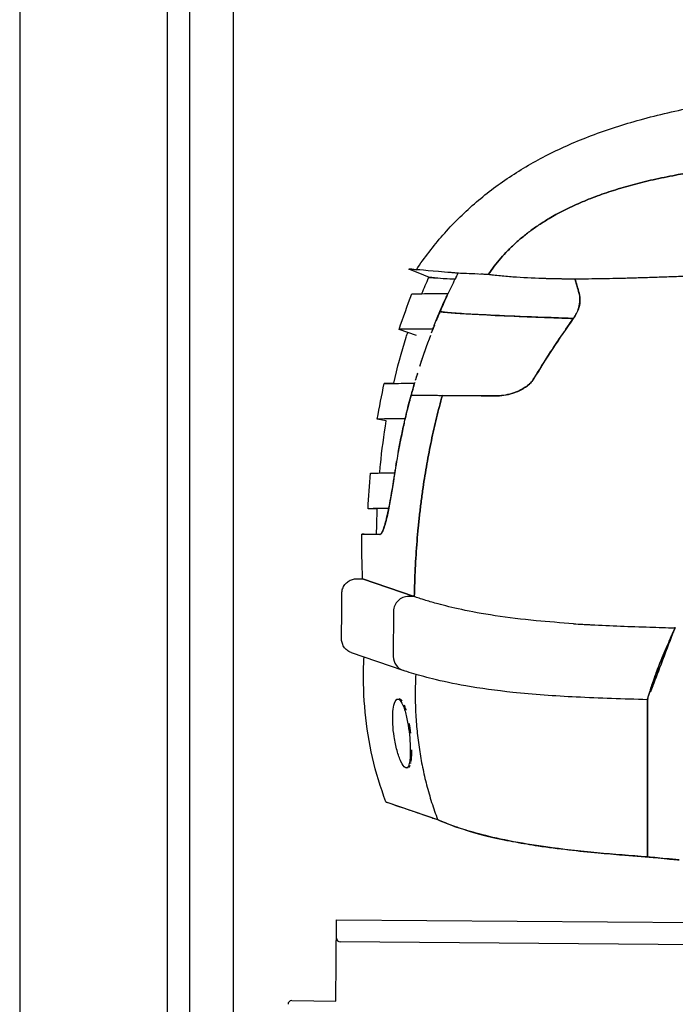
# Model space of a CAD drawing. Header units: millimetres. Extents: x -411 to 6777, y 0 to 7177.
# Tile 4 of 17: x 0 to 888, y 2723 to 4057. Entities that reach past the tile are written whole.
import ezdxf

# ---------------------------------------------------------------- set-up
doc = ezdxf.new("R2010")
doc.units = ezdxf.units.MM
for name, color, linetype, lineweight in [('car', 10, 'Continuous', 25), ('Gebäude', 7, 'Continuous', 25), ('Plattform', 7, 'Continuous', 25), ('Ständer hinten', 7, 'Continuous', 25)]:
    doc.layers.add(name, color=color, linetype=linetype, lineweight=lineweight)

# ---------------------------------------------------------------- blocks, each defined once
blk = doc.blocks.new('Palette EG Gl550')
at = {"layer": 'Plattform'}
for p, q in [((428.6, 2727), (429.5, 2837)), ((429.5, 2837), (5467.3, 2798)), ((5462.1, 2768), (434.2, 2807)), ((368.6, 2727.5), (428.6, 2727))]:
    blk.add_line(p, q, dxfattribs=at)
for centre, start, end in [((434.3, 2812), 179.556, 269.556), ((368.6, 2722.5), 89.556, 179.556)]:
    blk.add_arc(centre, 5, start, end, dxfattribs=at)
blk = doc.blocks.new('Ständer hinten')
at = {"layer": 'Ständer hinten'}
for p, q in [((229.9, 5562), (229.9, 2548.6)), ((289.9, 2550), (289.9, 5562))]:
    blk.add_line(p, q, dxfattribs=at)
blk = doc.blocks.new('Gebäude_385_GT235')
at = {"layer": 'Gebäude'}
for p, q in [((0, 6600.6), (0, 0)), ((200, 6400), (200, 200))]:
    blk.add_line(p, q, dxfattribs=at)
blk = doc.blocks.new('Car_210')
at = {"layer": 'car'}
for p, q in [((565.2, 3717.6), (564.7, 3717.7)), ((565.1, 3717.7), (565.1, 3717.7)), ((565.1, 3717.7), (565.1, 3717.7)), ((602.5, 3716.3), (565.5, 3717.6)), ((603.9, 3716.2), (603.1, 3716.3)), ((605.5, 3716.2), (604.6, 3716.2)), ((551.4, 3690.1), (551.8, 3689.9)), ((541.3, 3665.7), (541.3, 3665.7)), ((509.5, 3632.9), (485.8, 3641)), ((531.1, 3641.4), (531.6, 3641.2)), ((507.1, 3568.3), (507.3, 3568.2)), ((502.9, 3552), (545.2, 3552)), ((523.2, 3552), (523.2, 3552)), ((523.2, 3552), (523.2, 3552)), ((528.2, 3552), (528.2, 3551.9)), ((528.2, 3552), (528.2, 3552)), ((619.9, 3552), (545.2, 3552)), ((469.5, 3517), (457.2, 3519.2)), ((495, 3519.7), (495, 3519.7)), ((458.2, 3397), (445.7, 3397.6)), ((437.6, 3362.9), (462.1, 3362.9)), ((439, 3302.5), (509.3, 3279)), ((509.3, 3279), (439, 3302.5)), ((509.3, 3279), (501.5, 3279.1)), ((509.3, 3279), (501.5, 3279.1)), ((481.4, 3259.1), (481.5, 3197.8)), ((481.4, 3259.1), (481.5, 3197.8)), ((862.7, 3239.4), (863.3, 3240.5)), ((495.1, 3178.9), (424.9, 3202.3)), ((487.8, 3140), (489.8, 3140.3)), ((826.5, 3142.1), (826.5, 3142.1)), ((826.5, 3142.1), (826.5, 3142.1)), ((826.5, 3142), (827.9, 2928.8)), ((502.6, 3047), (500.6, 3046.7)), ((473, 3000.5), (543.2, 2977.1)), ((473, 3000.5), (473, 3000.5))]:
    blk.add_line(p, q, dxfattribs=at)
for centre, major_axis, ratio, start_param, end_param in [((501.4, 3259.1), (-9.5, -17.6), 0.999991, 3.627913, 5.20849), ((501.4, 3259.1), (-9.5, -17.6), 0.999991, 3.627913, 5.20849), ((862.5, 3219.4), (0.3, 20), 0.026532, 6.068608, 6.28296), ((501.5, 3197.8), (10.5, -17), 0.999993, 4.158404, 5.418885), ((501.5, 3197.8), (10.5, -17), 0.999993, 4.158404, 5.418885)]:
    blk.add_ellipse(centre, major_axis=major_axis, ratio=ratio, start_param=start_param, end_param=end_param, dxfattribs=at)
for points, knots in [([(508.7, 3722), (519.5, 3738.4), (531.4, 3754.2), (557.3, 3784.3), (571.5, 3798.6), (601.5, 3825.1), (617.3, 3837.3), (650.5, 3859.8), (668, 3870.1), (705, 3889.2), (724.6, 3897.9), (766.1, 3914), (788.2, 3921.2), (835.3, 3934.6), (860.4, 3940.6), (914.6, 3951.4), (943.7, 3956.1), (1007.4, 3964.7), (1042.1, 3968.2), (1119.9, 3974.7), (1163.2, 3977.4), (1268.3, 3983), (1330.3, 3985.7), (1471.7, 3994), (1551.3, 4000.2), (1647.2, 4013.8), (1664.1, 4016.5), (1681, 4019.4)], [0.270374, 0.270374, 0.270374, 0.270374, 6.155284, 6.155284, 12.192442, 12.192442, 18.148157, 18.148157, 24.229064, 24.229064, 30.638781, 30.638781, 37.58993, 37.58993, 45.327132, 45.327132, 54.16917, 54.16917, 64.606569, 64.606569, 77.605324, 77.605324, 96.200424, 96.200424, 120.109088, 120.109088, 125.250386, 125.250386, 125.250386, 125.250386]), ([(565.1, 3717.7), (564.2, 3717.7), (563.3, 3717.8), (562.4, 3717.9), (560.1, 3718), (557.9, 3718.2), (555.7, 3718.4), (549.6, 3718.9), (543.9, 3719.3), (538.8, 3719.7), (517.7, 3721.3), (504.9, 3722.3), (500.4, 3722.7), (496.3, 3723), (499.1, 3722.8), (508.7, 3722)], [0.1179216, 0.1179216, 0.1179216, 0.1179216, 0.1268146, 0.1268146, 0.1268146, 0.1502758, 0.1502758, 0.1502758, 0.215896, 0.215896, 0.215896, 0.4856827, 0.4856827, 0.4856827, 0.7313924, 0.7313924, 0.7313924, 0.7313924]), ([(533.4, 3711.3), (527.4, 3711.6), (524.8, 3711.8), (525.8, 3711.7), (526.9, 3711.7), (532.1, 3711.3), (541.5, 3710.8), (546.2, 3710.5), (552, 3710.2), (558.9, 3709.9), (559.6, 3709.9), (560.4, 3709.8), (561.2, 3709.8)], [0.3583652, 0.3583652, 0.3583652, 0.3583652, 0.5224753, 0.5224753, 0.5224753, 0.7022769, 0.7022769, 0.7022769, 0.7921777, 0.7921777, 0.7921777, 0.8022139, 0.8022139, 0.8022139, 0.8022139]), ([(525.6, 3711.7), (525.6, 3711.8), (526.9, 3711.7), (529.6, 3711.5), (534.9, 3711.2), (545.4, 3710.5), (561.2, 3709.8)], [0.5, 0.5, 0.5, 0.5, 0.6013388, 0.6013388, 0.6013388, 0.8022165, 0.8022165, 0.8022165, 0.8022165]), ([(565.1, 3717.7), (563.7, 3715), (562.4, 3712.2), (561.1, 3709.5), (557.6, 3702.3), (554.1, 3695), (550.9, 3687.7), (549.2, 3684.1), (547.6, 3680.4), (546, 3676.7), (544.9, 3674.2), (543.8, 3671.7), (542.8, 3669.2), (542.3, 3668), (541.8, 3666.9), (541.3, 3665.7)], [0.000002, 0.000002, 0.000002, 0.000002, 0.90798, 0.90798, 0.90798, 3.322405, 3.322405, 3.322405, 4.529618, 4.529618, 4.529618, 5.35443, 5.35443, 5.35443, 5.736831, 5.736831, 5.736831, 5.736831]), ([(562.9, 3713.4), (562.5, 3712.5), (562, 3711.6), (561.6, 3710.7), (561.6, 3710.5), (561.5, 3710.4), (561.4, 3710.3)], [0.4808617, 0.4808617, 0.4808617, 0.4808617, 0.7800594, 0.7800594, 0.7800594, 0.8208745, 0.8208745, 0.8208745, 0.8208745]), ([(591.8, 3716.7), (586.5, 3716.9), (581.4, 3717.1), (576.6, 3717.2), (572.8, 3717.4), (569.2, 3717.5), (565.8, 3717.6), (565.6, 3717.6), (565.4, 3717.6), (565.2, 3717.6)], [0.03781126, 0.03781126, 0.03781126, 0.03781126, 0.0815916, 0.0815916, 0.0815916, 0.11562532, 0.11562532, 0.11562532, 0.11735855, 0.11735855, 0.11735855, 0.11735855]), ([(606.3, 3716.2), (605.8, 3716.3), (605.7, 3716.2), (605.4, 3716.2), (605.1, 3716.2), (604.6, 3716.2), (604.2, 3716.2), (603.6, 3716.3), (602.9, 3716.3), (602.2, 3716.3), (600.1, 3716.4), (598, 3716.5), (595.9, 3716.5)], [0, 0, 0, 0, 0.00218632, 0.00218632, 0.00218632, 0.00507382, 0.00507382, 0.00507382, 0.01029939, 0.01029939, 0.01029939, 0.0267702, 0.0267702, 0.0267702, 0.0267702]), ([(724, 3711), (721.2, 3710.9), (718.5, 3710.9), (715.8, 3710.9), (705.4, 3710.9), (695.2, 3711), (685.2, 3711.2), (671.2, 3711.5), (657.7, 3712), (644.5, 3712.8), (638, 3713.2), (631.5, 3713.7), (625.1, 3714.2), (621.9, 3714.5), (618.8, 3714.8), (615.6, 3715.1), (614.2, 3715.3), (612.8, 3715.4), (611.3, 3715.6), (610.6, 3715.7), (609.8, 3715.7), (609.1, 3715.8), (608.5, 3715.9), (607.8, 3716), (607.2, 3716.1), (606.9, 3716.2), (606.5, 3716.2), (606.3, 3716.2)], [0.862795, 0.862795, 0.862795, 0.862795, 0.8714971, 0.8714971, 0.8714971, 0.9052532, 0.9052532, 0.9052532, 0.9526266, 0.9526266, 0.9526266, 0.9763133, 0.9763133, 0.9763133, 0.9881567, 0.9881567, 0.9881567, 0.9935293, 0.9935293, 0.9935293, 0.9964234, 0.9964234, 0.9964234, 0.9987317, 0.9987317, 0.9987317, 1, 1, 1, 1]), ([(728.8, 3694.4), (727.7, 3697.6), (726.8, 3700.8), (725.9, 3704), (725.2, 3706.1), (724.7, 3708.3), (724.1, 3710.4), (724.1, 3710.6), (724, 3710.8), (724, 3711)], [0.052253, 0.052253, 0.052253, 0.052253, 1.131177, 1.131177, 1.131177, 1.85004, 1.85004, 1.85004, 1.912988, 1.912988, 1.912988, 1.912988]), ([(502.9, 3689.4), (502.9, 3689.4), (502.9, 3689.4), (502.9, 3689.4), (503, 3689.4), (506.5, 3689.4), (513.2, 3689.5), (517.2, 3689.6), (522.4, 3689.7), (528.7, 3689.7), (531.9, 3689.8), (535.4, 3689.8), (539.2, 3689.8), (541, 3689.9), (543, 3689.9), (545, 3689.9), (546.4, 3690), (547.7, 3690), (549.1, 3690), (549.9, 3690.1), (550.7, 3690.1), (551.4, 3690.1)], [48.487688, 48.487688, 48.487688, 48.487688, 49.070691, 49.070691, 49.070691, 70.913547, 70.913547, 70.913547, 83.918584, 83.918584, 83.918584, 90.421103, 90.421103, 90.421103, 93.672363, 93.672363, 93.672363, 95.74962, 95.74962, 95.74962, 96.923622, 96.923622, 96.923622, 96.923622]), ([(551.4, 3690.1), (550.4, 3687.8), (549.3, 3685.5), (548.3, 3683.1), (546.8, 3679.9), (545.5, 3676.7), (544.1, 3673.5), (541.7, 3668), (539.4, 3662.3), (537.1, 3656.7), (535.9, 3653.7), (534.7, 3650.6), (533.5, 3647.5), (532.7, 3645.5), (531.9, 3643.4), (531.1, 3641.4)], [0.054936, 0.054936, 0.054936, 0.054936, 0.817624, 0.817624, 0.817624, 1.846346, 1.846346, 1.846346, 3.644153, 3.644153, 3.644153, 4.611403, 4.611403, 4.611403, 5.269288, 5.269288, 5.269288, 5.269288]), ([(728.8, 3694.4), (729.9, 3691), (730.6, 3687.4), (730.8, 3679.9), (730.3, 3676.2), (727.7, 3667.1), (725.1, 3662.2), (721.9, 3657.6)], [-4.065751, -4.065751, -4.065751, -4.065751, -2.910034, -2.910034, -1.741863, -1.741863, -0.07364, -0.07364, -0.07364, -0.07364]), ([(721.9, 3657.6), (722.7, 3658.7), (723.4, 3659.9), (724.1, 3661.1), (724.9, 3662.4), (725.7, 3663.8), (726.4, 3665.2), (728.3, 3669.1), (729.7, 3673.3), (730.3, 3677.6), (730.8, 3681.2), (730.8, 3684.8), (730.3, 3688.3), (729.9, 3690.4), (729.4, 3692.5), (728.8, 3694.4)], [0.07364, 0.07364, 0.07364, 0.07364, 0.484476, 0.484476, 0.484476, 0.95791, 0.95791, 0.95791, 2.272213, 2.272213, 2.272213, 3.39512, 3.39512, 3.39512, 4.065751, 4.065751, 4.065751, 4.065751]), ([(538.8, 3659.5), (538.2, 3658), (537.6, 3656.5), (537, 3655.1), (536.7, 3654.4), (536.4, 3653.7), (536.2, 3653.1)], [6.4136414, 6.4136414, 6.4136414, 6.4136414, 6.8961013, 6.8961013, 6.8961013, 7.1142443, 7.1142443, 7.1142443, 7.1142443]), ([(540.8, 3664.4), (540.2, 3663), (539.5, 3661.4), (538.8, 3659.7), (538.4, 3658.5), (537.9, 3657.3), (537.4, 3656.1)], [-0.98308754, -0.98308754, -0.98308754, -0.98308754, -0.92739123, -0.92739123, -0.92739123, -0.88987045, -0.88987045, -0.88987045, -0.88987045]), ([(541.3, 3665.7), (541.4, 3665.7), (541.4, 3665.7), (541.4, 3665.6), (541.6, 3665.6), (541.7, 3665.5), (542, 3665.4), (542.9, 3665.2), (544.7, 3664.9), (547.4, 3664.6), (556.5, 3663.6), (575.6, 3662.5), (604.6, 3661.4), (619.2, 3660.8), (636.2, 3660.2), (655.8, 3659.6), (665.5, 3659.2), (675.9, 3658.9), (687, 3658.6), (692.5, 3658.4), (698.1, 3658.3), (704, 3658.1), (706.9, 3658), (709.8, 3657.9), (712.8, 3657.9), (714.6, 3657.8), (716.3, 3657.8), (718.1, 3657.7), (719.4, 3657.7), (720.7, 3657.6), (721.9, 3657.6)], [-1, -1, -1, -1, -0.988741, -0.988741, -0.988741, -0.958499, -0.958499, -0.958499, -0.835655, -0.835655, -0.835655, -0.417827, -0.417827, -0.417827, -0.208914, -0.208914, -0.208914, -0.104457, -0.104457, -0.104457, -0.052228, -0.052228, -0.052228, -0.026114, -0.026114, -0.026114, -0.010808, -0.010808, -0.010808, 0, 0, 0, 0]), ([(721.9, 3657.6), (720.2, 3657.6), (718.5, 3657.7), (716.8, 3657.7), (714.1, 3657.8), (711.5, 3657.9), (708.9, 3658), (699.5, 3658.2), (690.6, 3658.5), (682, 3658.7), (636.4, 3660.1), (601.8, 3661.4), (578.4, 3662.5), (566.7, 3663.1), (557.7, 3663.7), (551.5, 3664.2), (548.5, 3664.5), (546.1, 3664.7), (544.3, 3665), (543.5, 3665.1), (542.8, 3665.2), (542.3, 3665.3), (542.1, 3665.4), (541.8, 3665.5), (541.7, 3665.5), (541.6, 3665.6), (541.5, 3665.6), (541.4, 3665.7), (541.4, 3665.7), (541.4, 3665.7), (541.3, 3665.7)], [0, 0, 0, 0, 0.014709, 0.014709, 0.014709, 0.037643, 0.037643, 0.037643, 0.120309, 0.120309, 0.120309, 0.560155, 0.560155, 0.560155, 0.780077, 0.780077, 0.780077, 0.890039, 0.890039, 0.890039, 0.945019, 0.945019, 0.945019, 0.97251, 0.97251, 0.97251, 0.991859, 0.991859, 0.991859, 1, 1, 1, 1]), ([(668.3, 3574.4), (675.8, 3587.2), (683.6, 3599.7), (691.5, 3612.1), (696.4, 3619.8), (701.4, 3627.4), (706.5, 3634.9), (709.3, 3639.2), (712.2, 3643.5), (715.1, 3647.7), (716.8, 3650.2), (718.5, 3652.7), (720.2, 3655.2), (720.8, 3656), (721.4, 3656.8), (721.9, 3657.6)], [0.058026, 0.058026, 0.058026, 0.058026, 4.517153, 4.517153, 4.517153, 7.270372, 7.270372, 7.270372, 8.823454, 8.823454, 8.823454, 9.729867, 9.729867, 9.729867, 10.023592, 10.023592, 10.023592, 10.023592]), ([(533.9, 3647.2), (533.6, 3646.5), (533.3, 3645.8), (533, 3645.1), (531.9, 3642.2), (530.8, 3639.2), (529.6, 3636.1)], [-0.80659081, -0.80659081, -0.80659081, -0.80659081, -0.78761847, -0.78761847, -0.78761847, -0.70924041, -0.70924041, -0.70924041, -0.70924041]), ([(479.2, 3567.8), (483.8, 3588.9), (489.3, 3609.9), (496.3, 3632.7), (497, 3634.9), (497.6, 3637)], [20.638126, 20.638126, 20.638126, 20.638126, 27.135521, 27.135521, 27.801605, 27.801605, 27.801605, 27.801605]), ([(531.1, 3641.4), (530.4, 3641.4), (529.7, 3641.4), (529, 3641.5), (527.1, 3641.5), (525.4, 3641.5), (523.7, 3641.5), (519, 3641.5), (514.8, 3641.5), (511, 3641.4), (501, 3641.3), (494.1, 3641.2), (490.1, 3641.1), (487.8, 3641.1), (486.4, 3641.1), (486, 3641.1), (485.9, 3641), (485.8, 3641), (485.8, 3641)], [0.050959, 0.050959, 0.050959, 0.050959, 1.195939, 1.195939, 1.195939, 4.060389, 4.060389, 4.060389, 12.010465, 12.010465, 12.010465, 32.998618, 32.998618, 32.998618, 45.038485, 45.038485, 45.038485, 48.00849, 48.00849, 48.00849, 48.00849]), ([(523, 3617.9), (521.2, 3612.7), (519.4, 3607.4), (517.7, 3602.2), (516.4, 3598.2), (515.2, 3594.4), (514.1, 3590.8)], [-0.5632178, -0.5632178, -0.5632178, -0.5632178, -0.4430354, -0.4430354, -0.4430354, -0.3488294, -0.3488294, -0.3488294, -0.3488294]), ([(511.3, 3581.9), (511.2, 3581.3), (511, 3580.7), (510.8, 3580.2), (510.3, 3578.4), (509.7, 3576.5), (509.2, 3574.7)], [-0.26971417, -0.26971417, -0.26971417, -0.26971417, -0.25440075, -0.25440075, -0.25440075, -0.20581686, -0.20581686, -0.20581686, -0.20581686]), ([(466.3, 3567.5), (466.3, 3567.5), (466.3, 3567.5), (466.4, 3567.5), (467, 3567.5), (470.4, 3567.6), (477, 3567.7), (480.3, 3567.8), (484.4, 3567.8), (489.4, 3567.9), (491.9, 3568), (494.6, 3568), (497.6, 3568.1), (499, 3568.1), (500.6, 3568.1), (502.2, 3568.2), (503, 3568.2), (503.9, 3568.2), (504.8, 3568.2), (505.5, 3568.3), (506.3, 3568.3), (506.9, 3568.3), (507, 3568.3), (507, 3568.3), (507.1, 3568.3)], [47.223054, 47.223054, 47.223054, 47.223054, 49.702506, 49.702506, 49.702506, 72.044897, 72.044897, 72.044897, 83.216093, 83.216093, 83.216093, 88.801691, 88.801691, 88.801691, 91.59449, 91.59449, 91.59449, 93.087756, 93.087756, 93.087756, 94.302004, 94.302004, 94.302004, 94.387289, 94.387289, 94.387289, 94.387289]), ([(479.2, 3567.8), (475.4, 3567.7), (472.5, 3567.6), (470.4, 3567.6), (468.7, 3567.5), (467.6, 3567.5), (466.9, 3567.5), (466.6, 3567.5), (466.4, 3567.5), (466.3, 3567.5), (466.3, 3567.5), (466.3, 3567.5), (466.3, 3567.5)], [20.066318, 20.066318, 20.066318, 20.066318, 31.690796, 31.690796, 31.690796, 41.042138, 41.042138, 41.042138, 46.532042, 46.532042, 46.532042, 47.222559, 47.222559, 47.222559, 47.222559]), ([(507.1, 3568.3), (506.5, 3566.1), (505.8, 3563.7), (505.2, 3561.3), (503.7, 3556), (502.3, 3550.7), (501, 3545.4), (499.8, 3540.7), (498.7, 3536), (497.6, 3531.4), (496.8, 3528), (496.1, 3524.6), (495.3, 3521.3), (495.2, 3520.8), (495.1, 3520.2), (495, 3519.7)], [0.05192, 0.05192, 0.05192, 0.05192, 0.775288, 0.775288, 0.775288, 2.40313, 2.40313, 2.40313, 3.821947, 3.821947, 3.821947, 4.837292, 4.837292, 4.837292, 5.011261, 5.011261, 5.011261, 5.011261]), ([(506.2, 3564.1), (504.7, 3558.9), (503.3, 3553.7), (502, 3548.5), (501.6, 3546.8), (501.1, 3545.1), (500.7, 3543.5)], [16.613215, 16.613215, 16.613215, 16.613215, 18.24294, 18.24294, 18.24294, 18.766209, 18.766209, 18.766209, 18.766209]), ([(507.6, 3569.1), (507.4, 3568.5), (507.2, 3567.9), (507.1, 3567.2), (506.1, 3563.8), (505.2, 3560.5), (504.3, 3557), (503.8, 3555.4), (503.4, 3553.7), (502.9, 3552)], [-0.1554067, -0.1554067, -0.1554067, -0.1554067, -0.1383682, -0.1383682, -0.1383682, -0.0447042, -0.0447042, -0.0447042, 0, 0, 0, 0]), ([(668.3, 3574.4), (667.2, 3572.6), (665.9, 3571), (662.9, 3567.9), (661.1, 3566.4), (654.5, 3561.5), (648.5, 3558.4), (634.7, 3553.5), (627, 3552), (619.9, 3552)], [-6.498516, -6.498516, -6.498516, -6.498516, -5.735568, -5.735568, -4.903296, -4.903296, -2.608856, -2.608856, 0, 0, 0, 0]), ([(619.9, 3552), (627.5, 3552), (635.9, 3553.7), (643.6, 3556.7), (648.7, 3558.6), (653.6, 3561.1), (657.7, 3563.9), (659.6, 3565.2), (661.4, 3566.6), (663, 3568.1), (665, 3570), (666.8, 3572.1), (668.3, 3574.4)], [0, 0, 0, 0, 2.798045, 2.798045, 2.798045, 4.64828, 4.64828, 4.64828, 5.496977, 5.496977, 5.496977, 6.498516, 6.498516, 6.498516, 6.498516]), ([(502.9, 3552), (503.7, 3551.9), (504.4, 3552), (505.2, 3552), (510, 3551.9), (515.4, 3552), (521.3, 3552), (524.8, 3552), (528.6, 3552), (532.6, 3552), (534.6, 3552), (536.6, 3552), (538.7, 3552), (539.8, 3552), (540.8, 3552), (541.9, 3552), (542.5, 3552), (543, 3552), (543.5, 3552), (543.8, 3552), (544.1, 3552), (544.4, 3552), (544.6, 3552), (544.8, 3552), (545.2, 3552)], [-16.57939, -16.57939, -16.57939, -16.57939, -15.464671, -15.464671, -15.464671, -8.469708, -8.469708, -8.469708, -4.234854, -4.234854, -4.234854, -2.117427, -2.117427, -2.117427, -1.058713, -1.058713, -1.058713, -0.529357, -0.529357, -0.529357, -0.245491, -0.245491, -0.245491, 0, 0, 0, 0]), ([(545.2, 3552), (545.7, 3552), (546.6, 3552), (547.4, 3551.9), (548.3, 3551.9), (549.2, 3552), (550.1, 3552), (551.2, 3552), (552.4, 3552), (553.6, 3552), (557.8, 3552), (562.4, 3552), (567.3, 3552), (577.5, 3552), (589.3, 3552), (603.1, 3552), (608.4, 3552), (614, 3552), (619.9, 3552)], [0, 0, 0, 0, 0.369156, 0.369156, 0.369156, 0.79312, 0.79312, 0.79312, 1.323863, 1.323863, 1.323863, 3.183121, 3.183121, 3.183121, 7.004527, 7.004527, 7.004527, 8.48361, 8.48361, 8.48361, 8.48361]), ([(495, 3519.7), (494.3, 3519.7), (493.6, 3519.7), (492.9, 3519.7), (491.3, 3519.7), (489.9, 3519.7), (488.4, 3519.7), (484.3, 3519.7), (480.7, 3519.6), (477.5, 3519.6), (469.1, 3519.5), (463.6, 3519.3), (460.5, 3519.3), (459.2, 3519.3), (458.4, 3519.2), (457.8, 3519.2), (457.5, 3519.2), (457.4, 3519.2), (457.3, 3519.2), (457.2, 3519.2), (457.2, 3519.2), (457.2, 3519.2)], [0.050755, 0.050755, 0.050755, 0.050755, 1.300759, 1.300759, 1.300759, 4.029602, 4.029602, 4.029602, 11.914919, 11.914919, 11.914919, 32.240519, 32.240519, 32.240519, 40.313139, 40.313139, 40.313139, 44.884933, 44.884933, 44.884933, 46.639034, 46.639034, 46.639034, 46.639034]), ([(461.1, 3446.2), (461.4, 3449.9), (461.7, 3453.6), (463.9, 3477.3), (466.4, 3497.2), (469.5, 3517)], [8.340407, 8.340407, 8.340407, 8.340407, 9.464412, 9.464412, 15.47022, 15.47022, 15.47022, 15.47022]), ([(493.7, 3513.8), (492.3, 3507.1), (490.9, 3500.4), (489.6, 3493.7), (487.7, 3484.4), (486.1, 3475.2), (484.5, 3465.9), (483.7, 3460.6), (482.8, 3455.2), (482, 3449.9), (481.5, 3446.3), (481, 3442.7), (480.5, 3439.1), (480.5, 3438.7), (480.4, 3438.3), (480.3, 3437.9)], [21.844074, 21.844074, 21.844074, 21.844074, 23.91636, 23.91636, 23.91636, 26.75307, 26.75307, 26.75307, 28.373944, 28.373944, 28.373944, 29.469895, 29.469895, 29.469895, 29.58978, 29.58978, 29.58978, 29.58978]), ([(448.5, 3445.9), (448.5, 3445.9), (448.5, 3445.9), (448.5, 3445.9), (448.7, 3445.9), (449.8, 3445.9), (452, 3446), (454.3, 3446), (457.8, 3446.1), (462.7, 3446.2), (465.2, 3446.2), (468, 3446.3), (471.2, 3446.4), (472.8, 3446.4), (474.5, 3446.4), (476.3, 3446.5), (477.1, 3446.5), (477.9, 3446.5), (478.7, 3446.5), (479.4, 3446.6), (480, 3446.6), (480.7, 3446.6), (481, 3446.6), (481.3, 3446.7), (481.6, 3446.7)], [45.86886, 45.86886, 45.86886, 45.86886, 47.334878, 47.334878, 47.334878, 61.606532, 61.606532, 61.606532, 76.639052, 76.639052, 76.639052, 84.155312, 84.155312, 84.155312, 87.913442, 87.913442, 87.913442, 89.553241, 89.553241, 89.553241, 90.825225, 90.825225, 90.825225, 91.391184, 91.391184, 91.391184, 91.391184]), ([(462.1, 3362.9), (462.2, 3362.9), (462.2, 3362.9), (462.8, 3362.9), (463.3, 3363.3), (464.8, 3365.2), (465.8, 3367.2), (468.3, 3374.2), (469.9, 3380), (473.1, 3394.3), (474.8, 3403), (477.8, 3420.5), (479.2, 3429.2), (480.3, 3437.9)], [-15.077155, -15.077155, -15.077155, -15.077155, -14.965138, -14.965138, -13.764554, -13.764554, -11.720526, -11.720526, -8.80437, -8.80437, -5.769959, -5.769959, -3.129811, -3.129811, -3.129811, -3.129811]), ([(480.3, 3437.9), (479.8, 3434.1), (479.3, 3430.4), (478.8, 3426.7), (477.7, 3419.7), (476.5, 3412.8), (475.4, 3406.4), (474.1, 3399.4), (472.8, 3393), (471.5, 3387.3), (469.8, 3379.6), (468.1, 3373.5), (466.5, 3369.3), (465.6, 3367), (464.8, 3365.3), (464, 3364.2), (463.4, 3363.4), (462.9, 3363), (462.4, 3362.9), (462.3, 3362.9), (462.2, 3362.9), (462.1, 3362.9)], [3.129811, 3.129811, 3.129811, 3.129811, 4.266755, 4.266755, 4.266755, 6.428979, 6.428979, 6.428979, 8.763621, 8.763621, 8.763621, 11.920388, 11.920388, 11.920388, 13.651325, 13.651325, 13.651325, 14.848888, 14.848888, 14.848888, 15.077155, 15.077155, 15.077155, 15.077155]), ([(473.8, 3398.1), (472.8, 3398.1), (471.8, 3398.1), (470.8, 3398.1), (466.8, 3398.1), (463.3, 3398), (460.3, 3397.9), (454.3, 3397.8), (450.2, 3397.7), (447.9, 3397.7), (446.8, 3397.7), (446.1, 3397.6), (445.8, 3397.6), (445.8, 3397.6), (445.7, 3397.6), (445.7, 3397.6)], [1.924753, 1.924753, 1.924753, 1.924753, 4.113581, 4.113581, 4.113581, 13.059912, 13.059912, 13.059912, 31.112363, 31.112363, 31.112363, 40.13207, 40.13207, 40.13207, 42.662567, 42.662567, 42.662567, 42.662567]), ([(462.1, 3362.9), (461.7, 3362.8), (461.3, 3362.9), (460.8, 3362.9), (459.3, 3362.9), (457.9, 3362.9), (456.5, 3362.9), (446.5, 3362.9), (440.5, 3362.9), (438.4, 3362.9), (437.9, 3362.9), (437.6, 3362.9), (437.6, 3362.9)], [0.050379, 0.050379, 0.050379, 0.050379, 1.073089, 1.073089, 1.073089, 4.85172, 4.85172, 4.85172, 32.250162, 32.250162, 32.250162, 39.390523, 39.390523, 39.390523, 39.390523]), ([(411.1, 3282.5), (411.1, 3284.7), (411.5, 3286.9), (412.8, 3290.9), (413.8, 3292.8), (416.4, 3296.2), (418, 3297.7), (421.4, 3300.2), (423.4, 3301.1), (427.3, 3302.3), (429.3, 3302.5), (431.3, 3302.5)], [0, 0, 0, 0, 0.647975, 0.647975, 1.284545, 1.284545, 1.921692, 1.921692, 2.558947, 2.558947, 3.148241, 3.148241, 3.148241, 3.148241]), ([(725.4, 3244), (708.2, 3245), (691.2, 3246.2), (655.6, 3249.4), (636.9, 3251.5), (583.8, 3259), (559, 3264.8), (535.7, 3270.9), (530, 3272.5), (518.2, 3276.1), (512.7, 3277.9), (509.3, 3279)], [14.12667, 14.12667, 14.12667, 14.12667, 19.50344, 19.50344, 25.665362, 25.665362, 37.829415, 37.829415, 42.159987, 42.159987, 48.046822, 48.046822, 48.046822, 48.046822]), ([(725.4, 3244), (708.2, 3245), (691.2, 3246.2), (655.6, 3249.4), (636.9, 3251.5), (583.8, 3259), (559, 3264.8), (535.7, 3270.9), (530, 3272.5), (518.2, 3276.1), (512.7, 3277.9), (509.3, 3279)], [14.12667, 14.12667, 14.12667, 14.12667, 19.50344, 19.50344, 25.665362, 25.665362, 37.829415, 37.829415, 42.159987, 42.159987, 48.046822, 48.046822, 48.046822, 48.046822]), ([(725.4, 3244), (729.7, 3243.7), (734, 3243.5), (740.3, 3243.2), (742.4, 3243.1), (745.3, 3242.9), (746.3, 3242.9), (748.1, 3242.8), (749, 3242.8), (749.5, 3242.8)], [0, 0, 0, 0, 1.423689, 1.423689, 2.152334, 2.152334, 2.529397, 2.529397, 2.922776, 2.922776, 2.922776, 2.922776]), ([(749.5, 3242.8), (775.6, 3241.6), (802, 3240.8), (840, 3239.9), (851.4, 3239.6), (862.8, 3239.4)], [0, 0, 0, 0, 8.186006, 8.186006, 11.67722, 11.67722, 11.67722, 11.67722]), ([(830.4, 3152.7), (830.7, 3153.2), (830.9, 3153.8), (831.1, 3154.4), (833.5, 3160.5), (835.7, 3166.6), (837.9, 3172.7), (840.1, 3178.4), (842.2, 3184.1), (844.4, 3189.8), (847, 3196.8), (849.6, 3203.8), (852.2, 3210.7), (854.2, 3216.2), (856.3, 3221.6), (858.3, 3227), (859.2, 3229.5), (860.1, 3232), (861.1, 3234.5)], [1.133413, 1.133413, 1.133413, 1.133413, 1.31629, 1.31629, 1.31629, 3.273017, 3.273017, 3.273017, 5.108024, 5.108024, 5.108024, 7.342917, 7.342917, 7.342917, 9.089765, 9.089765, 9.089765, 9.888627, 9.888627, 9.888627, 9.888627]), ([(859.2, 3230), (858.9, 3229.3), (858.6, 3228.5), (858.4, 3227.8), (853.1, 3213.5), (847.7, 3199.2), (842.4, 3184.9), (839.7, 3177.5), (836.9, 3170.1), (834.2, 3162.7), (832.9, 3159.3), (831.7, 3156), (830.5, 3152.7)], [0.954472, 0.954472, 0.954472, 0.954472, 1.191099, 1.191099, 1.191099, 5.771708, 5.771708, 5.771708, 8.150416, 8.150416, 8.150416, 9.213975, 9.213975, 9.213975, 9.213975]), ([(854.5, 3219.5), (855.7, 3222.2), (856.8, 3225), (858.8, 3229.5), (859.6, 3231.3), (861, 3234.6), (861.6, 3236), (862.5, 3237.9), (862.7, 3238.5), (862.9, 3238.9)], [0, 0, 0, 0, 0.888408, 0.888408, 1.559432, 1.559432, 2.250472, 2.250472, 2.776823, 2.776823, 2.776823, 2.776823]), ([(854.5, 3219.5), (856, 3222.9), (857.4, 3226.4), (858.8, 3229.4), (859.8, 3231.7), (860.7, 3233.8), (861.4, 3235.5), (861.8, 3236.3), (862.1, 3237), (862.3, 3237.6), (862.5, 3238), (862.6, 3238.3), (862.7, 3238.5), (862.8, 3238.7), (862.9, 3238.8), (862.9, 3238.9)], [0, 0, 0, 0, 1.111378, 1.111378, 1.111378, 1.944101, 1.944101, 1.944101, 2.360462, 2.360462, 2.360462, 2.624858, 2.624858, 2.624858, 2.776823, 2.776823, 2.776823, 2.776823]), ([(862.9, 3238.9), (862.9, 3238.9), (862.9, 3238.9), (862.9, 3238.9), (862.9, 3238.9), (862.9, 3238.9), (862.9, 3238.9), (862.9, 3238.9), (862.9, 3238.9), (862.9, 3238.8), (862.8, 3238.8), (862.8, 3238.8), (862.8, 3238.7), (862.8, 3238.7), (862.8, 3238.6), (862.7, 3238.5), (862.7, 3238.4), (862.6, 3238.2), (862.6, 3238.2), (862.5, 3238), (862.5, 3237.9), (862.4, 3237.7), (862.3, 3237.5), (862.2, 3237.3), (862.2, 3237.1), (862, 3236.7), (861.9, 3236.5), (861.5, 3235.7), (861.3, 3235.1), (860.9, 3234), (860.6, 3233.5), (860.2, 3232.4), (859.9, 3231.8), (859.5, 3230.9), (859.4, 3230.4), (859.1, 3229.7), (858.9, 3229.4), (858.8, 3229), (858.7, 3228.8), (858.7, 3228.8), (858.7, 3228.8), (858.7, 3228.8)], [0.271866, 0.271866, 0.271866, 0.271866, 0.27521, 0.27521, 0.279376, 0.279376, 0.28362, 0.28362, 0.288782, 0.288782, 0.295791, 0.295791, 0.30615, 0.30615, 0.322714, 0.322714, 0.35186, 0.35186, 0.374739, 0.374739, 0.409142, 0.409142, 0.452369, 0.452369, 0.493524, 0.493524, 0.588563, 0.588563, 0.77384, 0.77384, 0.941842, 0.941842, 1.13776, 1.13776, 1.324809, 1.324809, 1.513787, 1.513787, 1.709101, 1.709101, 1.770975, 1.770975, 1.770975, 1.770975]), ([(862.9, 3238.8), (862.8, 3238.7), (862.7, 3238.5), (862.6, 3238.3), (862.6, 3238.2), (862.6, 3238.1), (862.6, 3238.1), (862.5, 3238.1), (862.5, 3238), (862.5, 3238)], [0, 0, 0, 0, 0.05333013, 0.05333013, 0.07498361, 0.07498361, 0.08660692, 0.08660692, 0.0989206, 0.0989206, 0.0989206, 0.0989206]), ([(862.9, 3238.9), (862.9, 3239), (862.9, 3239.1), (862.9, 3239.2), (862.8, 3239.3), (862.8, 3239.4), (862.8, 3239.4)], [-0.2586928, -0.2586928, -0.2586928, -0.2586928, -0.1875992, -0.1875992, -0.1875992, -0.0443412, -0.0443412, -0.0443412, -0.0443412]), ([(424.9, 3202.3), (424.7, 3202.4), (424.5, 3202.4), (422.3, 3203.2), (420.4, 3204.3), (417, 3207), (415.6, 3208.6), (413.3, 3212.2), (412.4, 3214.2), (411.4, 3217.9), (411.2, 3219.6), (411.2, 3221.2)], [0, 0, 0, 0, 0.065039, 0.065039, 0.70228, 0.70228, 1.339525, 1.339525, 1.981419, 1.981419, 2.485431, 2.485431, 2.485431, 2.485431]), ([(832.3, 3161.6), (833.8, 3166.3), (835.4, 3171.1), (839.9, 3183.6), (842.7, 3190.8), (848.5, 3205.2), (851.5, 3212.6), (854.5, 3219.5)], [0, 0, 0, 0, 1.499166, 1.499166, 3.622735, 3.622735, 5.755167, 5.755167, 5.755167, 5.755167]), ([(832.3, 3161.6), (832.8, 3163.1), (833.3, 3164.5), (833.8, 3166), (834.4, 3167.9), (835, 3169.7), (835.6, 3171.6), (836.4, 3173.7), (837.2, 3175.9), (838, 3178.1), (840.5, 3185.1), (843.2, 3192.1), (846, 3199), (847.6, 3203.2), (849.4, 3207.4), (851.1, 3211.6), (852.3, 3214.3), (853.4, 3216.9), (854.5, 3219.5)], [0, 0, 0, 0, 0.465754, 0.465754, 0.465754, 1.032111, 1.032111, 1.032111, 1.680476, 1.680476, 1.680476, 3.717822, 3.717822, 3.717822, 4.9565, 4.9565, 4.9565, 5.755167, 5.755167, 5.755167, 5.755167]), ([(473, 3000.5), (465.5, 3020.1), (459.3, 3040.2), (449.6, 3080.8), (446.2, 3101.3), (441.9, 3142.5), (441, 3163.2), (441.5, 3188.1), (441.6, 3192.4), (441.8, 3196.6)], [0, 0, 0, 0, 6.28648, 6.28648, 12.503245, 12.503245, 18.703206, 18.703206, 19.982691, 19.982691, 19.982691, 19.982691]), ([(826.4, 3141.8), (793.8, 3142.4), (761.5, 3143.2), (700.4, 3145.8), (671.6, 3147.6), (621.6, 3152.5), (600, 3155.2), (563.8, 3161.3), (548.5, 3164.5), (524.1, 3170.4), (514.2, 3173.1), (501.8, 3176.7), (497.9, 3178), (495.4, 3178.8)], [0, 0, 0, 0, 10.009649, 10.009649, 19.215258, 19.215258, 26.579176, 26.579176, 32.481328, 32.481328, 37.283106, 37.283106, 40.230955, 40.230955, 40.230955, 40.230955]), ([(826.4, 3141.8), (826.4, 3141.8), (826.4, 3141.8), (826.5, 3141.9), (826.5, 3141.9), (826.5, 3142.1), (826.6, 3142.3), (826.7, 3142.8), (826.8, 3143.2), (827.2, 3144.5), (827.5, 3145.7), (828.3, 3148.6), (828.9, 3150.5), (829.9, 3154), (830.4, 3155.5), (831.3, 3158.5), (831.8, 3160.1), (832.3, 3161.6)], [0.042477, 0.042477, 0.042477, 0.042477, 0.117075, 0.117075, 0.262721, 0.262721, 0.539665, 0.539665, 0.888089, 0.888089, 1.502561, 1.502561, 2.230636, 2.230636, 2.742222, 2.742222, 3.22377, 3.22377, 3.22377, 3.22377]), ([(826.4, 3141.8), (826.4, 3141.8), (826.6, 3142.5), (827, 3143.7), (827.5, 3145.8), (828.5, 3149.3), (829.8, 3153.4), (830.5, 3156), (831.4, 3158.8), (832.3, 3161.6)], [0.042272, 0.042272, 0.042272, 0.042272, 0.904309, 0.904309, 0.904309, 2.338664, 2.338664, 2.338664, 3.22377, 3.22377, 3.22377, 3.22377]), ([(504.8, 3055.2), (505, 3056.9), (505.2, 3058.8), (505.3, 3060.9), (505.6, 3065.2), (505.6, 3070.2), (505.4, 3075.7), (505.2, 3080.8), (504.8, 3086.2), (504.2, 3091.7), (503.5, 3097.5), (502.6, 3103.3), (501.6, 3108.7), (500.4, 3115), (498.9, 3120.8), (497.4, 3125.6), (495.8, 3130.4), (494.1, 3134.2), (492.4, 3136.7), (490.5, 3139.7), (488.5, 3140.7), (486.8, 3139.7), (485.2, 3138.7), (483.8, 3135.9), (482.8, 3131.5), (482.1, 3128.3), (481.6, 3124.3), (481.4, 3119.7), (481.2, 3115.5), (481.3, 3110.8), (481.6, 3105.8), (481.9, 3100.4), (482.5, 3094.7), (483.5, 3089.1), (484.5, 3082.5), (485.9, 3076.2), (487.5, 3070.5), (489.2, 3064.5), (491.1, 3059.4), (493, 3055.4), (495.1, 3051.1), (497.1, 3048.2), (498.9, 3047.2), (500.2, 3046.3), (501.5, 3046.6), (502.5, 3048), (503, 3048.7), (503.5, 3049.8), (503.9, 3051.2), (504.2, 3052.2), (504.4, 3053.3), (504.6, 3054.6), (504.7, 3054.8), (504.7, 3055), (504.8, 3055.2)], [0, 0, 0, 0, 0.87976, 0.87976, 0.87976, 2.66046, 2.66046, 2.66046, 4.310694, 4.310694, 4.310694, 6.064567, 6.064567, 6.064567, 8.107971, 8.107971, 8.107971, 10.170257, 10.170257, 10.170257, 12.633364, 12.633364, 12.633364, 14.926811, 14.926811, 14.926811, 16.597995, 16.597995, 16.597995, 18.139958, 18.139958, 18.139958, 19.848799, 19.848799, 19.848799, 21.853548, 21.853548, 21.853548, 23.972634, 23.972634, 23.972634, 26.280922, 26.280922, 26.280922, 28.078018, 28.078018, 28.078018, 29.062967, 29.062967, 29.062967, 29.753191, 29.753191, 29.753191, 29.875115, 29.875115, 29.875115, 29.875115]), ([(827.2, 3144), (827.2, 3144), (827.2, 3144), (827.2, 3144), (827.2, 3144), (827.2, 3144), (827.2, 3144), (827.2, 3144), (827.2, 3144), (827.1, 3143.8), (827.1, 3143.6), (827, 3143.3), (826.9, 3143.2), (826.8, 3142.9), (826.8, 3142.7), (826.6, 3142.3), (826.5, 3142.1), (826.4, 3141.8)], [0.4982039, 0.4982039, 0.4982039, 0.4982039, 0.5385204, 0.5385204, 0.6105433, 0.6105433, 0.7289757, 0.7289757, 0.8290233, 0.8290233, 0.9423283, 0.9423283, 0.9951604, 0.9951604, 1.0726624, 1.0726624, 1.1427816, 1.1427816, 1.1427816, 1.1427816]), ([(827.9, 2928.8), (827.9, 2934.4), (827.9, 2940.1), (827.8, 2945.7), (827.7, 2957.6), (827.7, 2969.5), (827.6, 2981.4), (827.4, 3008.2), (827.2, 3035), (827, 3061.7), (827, 3073.3), (826.9, 3084.8), (826.8, 3096.3), (826.8, 3103.9), (826.7, 3111.5), (826.7, 3119.2), (826.6, 3123.2), (826.6, 3127.3), (826.6, 3131.4), (826.5, 3134.9), (826.4, 3138.5), (826.5, 3142)], [-1, -1, -1, -1, -0.9205112, -0.9205112, -0.9205112, -0.7531574, -0.7531574, -0.7531574, -0.3765787, -0.3765787, -0.3765787, -0.2145902, -0.2145902, -0.2145902, -0.1072951, -0.1072951, -0.1072951, -0.0501266, -0.0501266, -0.0501266, -0.000259, -0.000259, -0.000259, -0.000259]), ([(499.5, 3125.2), (499.4, 3125.4), (499.4, 3125.6), (499.3, 3125.8), (498.6, 3128.1), (497.8, 3130.1), (497, 3131.9)], [8.025545, 8.025545, 8.025545, 8.025545, 8.107846, 8.107846, 8.107846, 9.076446, 9.076446, 9.076446, 9.076446]), ([(506.7, 3055.5), (507, 3057.2), (507.2, 3059.1), (507.3, 3061.2), (507.5, 3064.2), (507.6, 3067.6), (507.5, 3071.3)], [0, 0, 0, 0, 0.879188, 0.879188, 0.879188, 2.138677, 2.138677, 2.138677, 2.138677]), ([(504.2, 3047.9), (504.3, 3048.1), (504.4, 3048.2), (504.5, 3048.4), (504.9, 3048.9), (505.2, 3049.6), (505.5, 3050.5)], [27.9410877, 27.9410877, 27.9410877, 27.9410877, 28.1257708, 28.1257708, 28.1257708, 28.8204189, 28.8204189, 28.8204189, 28.8204189]), ([(473, 3000.5), (473, 3000.5), (476, 2999.5), (482.2, 2997.5), (487.6, 2995.6), (495.4, 2993), (505.6, 2989.7), (510.7, 2988), (516.3, 2986.1), (522.6, 2984), (526.1, 2982.8), (529.7, 2981.6), (533.6, 2980.3), (535.8, 2979.6), (538.1, 2978.8), (540.5, 2978), (541.4, 2977.7), (542.3, 2977.4), (543.2, 2977.1)], [0.5000005, 0.5000005, 0.5000005, 0.5000005, 0.6813442, 0.6813442, 0.6813442, 0.8406721, 0.8406721, 0.8406721, 0.9203361, 0.9203361, 0.9203361, 0.9644004, 0.9644004, 0.9644004, 0.9901415, 0.9901415, 0.9901415, 1, 1, 1, 1]), ([(827.9, 2928.8), (805, 2930.3), (782.2, 2931.9), (736.4, 2935.9), (712.9, 2938.3), (673.2, 2943.5), (656.3, 2946.1), (608.7, 2955.1), (586.7, 2961.4), (566.1, 2968.1), (561.1, 2969.9), (550.8, 2973.7), (546, 2975.8), (543.2, 2977.1)], [3.708467, 3.708467, 3.708467, 3.708467, 11.376151, 11.376151, 19.50344, 19.50344, 25.665362, 25.665362, 37.829415, 37.829415, 42.159987, 42.159987, 48.046822, 48.046822, 48.046822, 48.046822]), ([(543.2, 2977.1), (545.2, 2976.2), (548.1, 2974.9), (551.7, 2973.5), (555.8, 2971.8), (560.8, 2970), (566.3, 2968.1), (570, 2966.8), (573.9, 2965.6), (578.3, 2964.2), (588.4, 2961.1), (600.8, 2957.6), (616.3, 2954.1), (621.7, 2952.9), (627.4, 2951.7), (633.6, 2950.4), (638.5, 2949.5), (643.7, 2948.5), (649, 2947.6), (659, 2945.8), (669.4, 2944.1), (679.8, 2942.7), (693.4, 2940.7), (707.2, 2939.1), (721.3, 2937.6), (734.5, 2936.1), (747.8, 2934.9), (761.2, 2933.8), (772.1, 2932.8), (783.2, 2932), (794.3, 2931.1), (801.8, 2930.6), (809.2, 2930), (816.7, 2929.5), (820.5, 2929.3), (824.2, 2929.1), (827.9, 2928.8)], [-48.046822, -48.046822, -48.046822, -48.046822, -43.946127, -43.946127, -43.946127, -39.255016, -39.255016, -39.255016, -36.112222, -36.112222, -36.112222, -29.019338, -29.019338, -29.019338, -26.552575, -26.552575, -26.552575, -24.567424, -24.567424, -24.567424, -20.761464, -20.761464, -20.761464, -15.844253, -15.844253, -15.844253, -11.240524, -11.240524, -11.240524, -7.474496, -7.474496, -7.474496, -4.959624, -4.959624, -4.959624, -3.708467, -3.708467, -3.708467, -3.708467]), ([(570.9, 2966.5), (569.4, 2967), (567.9, 2967.5), (566.5, 2968), (564.8, 2968.6), (563.2, 2969.2), (561.6, 2969.7)], [37.979098, 37.979098, 37.979098, 37.979098, 39.196269, 39.196269, 39.196269, 40.622956, 40.622956, 40.622956, 40.622956]), ([(870.8, 2925), (867.8, 2925.3), (864.8, 2925.5), (861.9, 2925.8), (856.1, 2926.3), (850.4, 2926.8), (844.7, 2927.3), (840.3, 2927.7), (836, 2928.1), (831.6, 2928.5), (830.4, 2928.6), (829.2, 2928.7), (827.9, 2928.8)], [0, 0, 0, 0, 1.042309, 1.042309, 1.042309, 3.060866, 3.060866, 3.060866, 4.590216, 4.590216, 4.590216, 5.020443, 5.020443, 5.020443, 5.020443]), ([(827.9, 2928.8), (831.4, 2928.5), (834.8, 2928.2), (838.3, 2927.9), (843.8, 2927.4), (849.3, 2926.9), (854.7, 2926.4), (858.7, 2926.1), (862.7, 2925.7), (866.7, 2925.4), (868.1, 2925.2), (869.4, 2925.1), (870.8, 2925)], [-5.020443, -5.020443, -5.020443, -5.020443, -3.806814, -3.806814, -3.806814, -1.877345, -1.877345, -1.877345, -0.472403, -0.472403, -0.472403, 0, 0, 0, 0])]:
    blk.add_open_spline(points, degree=3, knots=knots, dxfattribs=at)
for points, degree in [([(1776.7, 3963.5), (1511.4, 3841.3), (985.3, 3918.7), (711, 3873.8), (606.2, 3716.2)], 4), ([(606.2, 3716.2), (711, 3873.8), (985.3, 3918.7), (1511.4, 3841.3), (1776.7, 3963.5)], 4), ([(1866.1, 3737.7), (1612.1, 3733.4), (1208.3, 3745.1), (926.5, 3712.3), (724, 3711)], 4), ([(1866.1, 3737.7), (1612.1, 3733.4), (1208.3, 3745.1), (926.5, 3712.3), (724, 3711)], 4), ([(525.6, 3711.8), (516.6, 3715.4), (507.6, 3719.1), (498.6, 3722.8)], 3), ([(516.4, 3689.6), (519.3, 3697), (522.4, 3704.4), (525.6, 3711.8)], 3), ([(565.1, 3717.7), (565.1, 3717.6), (565, 3717.6), (565, 3717.6)], 3), ([(565.2, 3717.6), (565.2, 3717.7), (565.1, 3717.7), (565.1, 3717.7)], 3), ([(609.9, 3715.7), (609.5, 3715.8), (609, 3715.8), (608.6, 3715.9), (608.2, 3715.9)], 4), ([(613.4, 3715.4), (613.2, 3715.4), (612.9, 3715.4), (612.6, 3715.4), (612.3, 3715.5)], 4), ([(722.4, 3710.9), (710.8, 3710.9), (699.5, 3710.9), (688.5, 3711.1), (677.7, 3711.4)], 4), ([(724, 3711), (725.4, 3705.4), (727, 3699.9), (728.8, 3694.4)], 3), ([(485.8, 3641), (491.4, 3657.2), (497, 3673.3), (502.9, 3689.4)], 3), ([(541.3, 3665.6), (540.9, 3664.7), (540.5, 3663.7), (540.1, 3662.8)], 3), ([(542.4, 3668.3), (542.1, 3667.5), (541.7, 3666.6), (541.4, 3665.8)], 3), ([(721.9, 3657.6), (703, 3630.3), (685.1, 3602.9), (668.3, 3574.4)], 3), ([(533.8, 3647.1), (533, 3645.1), (532.2, 3643), (531.5, 3641)], 3), ([(528.5, 3633), (523.4, 3619.2), (518.6, 3605.4), (514.3, 3591.4)], 3), ([(511.1, 3581), (510.2, 3578), (509.3, 3575), (508.4, 3572)], 3), ([(457.2, 3519.2), (460.2, 3535.3), (463.1, 3551.4), (466.3, 3567.5)], 3), ([(485.9, 3474), (490.5, 3500.3), (496.1, 3526.3), (502.9, 3552)], 3), ([(545.2, 3552), (511.1, 3424.6), (509.3, 3279)], 2), ([(509.3, 3279), (511.1, 3424.6), (545.2, 3552)], 2), ([(483, 3456.4), (483.3, 3458.3), (483.6, 3460.2), (483.9, 3462.1)], 3), ([(445.7, 3397.6), (446.6, 3413.7), (447.5, 3429.8), (448.5, 3445.9)], 3), ([(481.2, 3444.1), (481.5, 3446.1), (481.8, 3448.1), (482.1, 3450.1)], 3), ([(480.3, 3437.9), (480.5, 3439.1), (480.7, 3440.2), (480.8, 3441.4)], 3), ([(457.6, 3362.9), (457.6, 3374.2), (457.8, 3385.6), (458.2, 3397)], 3), ([(439, 3302.5), (438.1, 3322.6), (437.6, 3342.7), (437.6, 3362.9)], 3), ([(431.3, 3302.5), (433.9, 3302.5), (436.5, 3302.5), (439, 3302.5)], 3), ([(411.2, 3221.2), (411.2, 3241.7), (411.1, 3262.1), (411.1, 3282.5)], 3), ([(862.8, 3239.3), (863, 3239.7), (863.2, 3240.1), (863.3, 3240.5)], 3), ([(512.1, 3173.7), (507.5, 3070.9), (543.2, 2977.1)], 2), ([(493.9, 3137.6), (492.6, 3139.4), (491.3, 3140.3), (490.1, 3140.3)], 3), ([(826.5, 3142), (826.5, 3142), (826.5, 3141.9), (826.5, 3141.9)], 3), ([(505.9, 3094.1), (505.3, 3098.5), (504.7, 3102.9), (503.9, 3107.1)], 3), ([(506.7, 3055.4), (506.7, 3055.4), (506.7, 3055.5), (506.7, 3055.5)], 3), ([(506.2, 3052.8), (506.3, 3053.3), (506.4, 3053.8), (506.5, 3054.3)], 3), ([(550.2, 2974.1), (549.3, 2974.4), (548.5, 2974.8), (547.7, 2975.1)], 3), ([(555.8, 2971.9), (554.4, 2972.4), (553.2, 2972.9), (552, 2973.4)], 3), ([(827.9, 2932.6), (827.9, 2932.6), (827.9, 2932.6), (827.9, 2932.6)], 3), ([(839.1, 2927.8), (838.9, 2927.8), (838.6, 2927.8), (838.4, 2927.9)], 3), ([(858.5, 2926.1), (858.3, 2926.1), (858.1, 2926.1), (858, 2926.1)], 3)]:
    blk.add_open_spline(points, degree=degree, dxfattribs=at)

msp = doc.modelspace()

# ---------------------------------------------------------------- block references
for name in ['Gebäude_385_GT235', 'Palette EG Gl550']:
    msp.add_blockref(name, (0, 0))
at = {"layer": 'car', "rotation": 359.555457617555}
msp.add_blockref('Car_210', (0, 0), dxfattribs=at)
at = {"layer": 'Ständer hinten'}
msp.add_blockref('Ständer hinten', (0, 0), dxfattribs=at)

doc.saveas('drawing.dxf')
